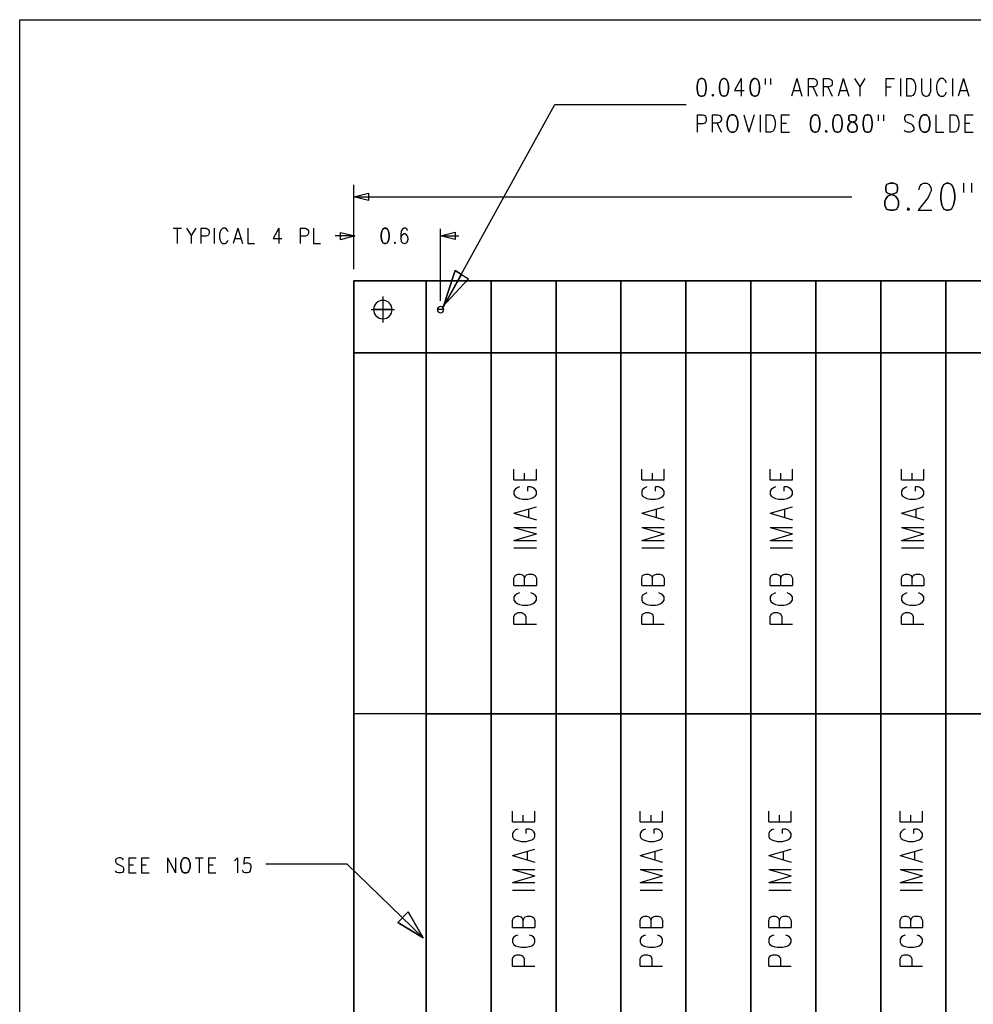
# Model space of a CAD drawing. Extents: x 11.9 to 28.1, y 10.8 to 21.2.
# Tile 4 of 32: x 11.9 to 15.2, y 17.8 to 21.2. Entities that reach past the tile are written whole.
import ezdxf

# ---------------------------------------------------------------- set-up
doc = ezdxf.new("R2010")
doc.units = 0
doc.layers.add('DRILLDWG_pho', color=1, linetype='CONTINUOUS')

msp = doc.modelspace()

# ---------------------------------------------------------------- linework, layer by layer
at = {"layer": 'DRILLDWG_pho'}
for points in [[(11.89, 21.199), (28.09, 21.199)], [(11.89, 10.799), (11.89, 21.199)], [(14.389, 20.995), (14.366, 20.954)], [(14.389, 20.995), (14.389, 20.934)], [(14.473, 20.995), (14.473, 20.974)], [(14.491, 20.995), (14.491, 20.974)], [(14.582, 20.995), (14.564, 20.934)], [(14.582, 20.995), (14.6, 20.934)], [(14.621, 20.995), (14.621, 20.934)], [(14.621, 20.995), (14.641, 20.995)], [(14.641, 20.995), (14.648, 20.992)], [(14.648, 20.992), (14.65, 20.989)], [(14.65, 20.971), (14.648, 20.969)], [(14.65, 20.989), (14.653, 20.983)], [(14.653, 20.977), (14.65, 20.971)], [(14.653, 20.983), (14.653, 20.977)], [(14.673, 20.995), (14.673, 20.934)], [(14.673, 20.995), (14.693, 20.995)], [(14.693, 20.995), (14.7, 20.992)], [(14.7, 20.992), (14.703, 20.989)], [(14.703, 20.971), (14.7, 20.969)], [(14.703, 20.989), (14.705, 20.983)], [(14.705, 20.977), (14.703, 20.971)], [(14.705, 20.983), (14.705, 20.977)], [(14.743, 20.995), (14.725, 20.934)], [(14.743, 20.995), (14.762, 20.934)], [(14.782, 20.995), (14.8, 20.966)], [(14.818, 20.995), (14.8, 20.966)], [(14.891, 20.995), (14.891, 20.934)], [(14.891, 20.995), (14.921, 20.995)], [(14.941, 20.995), (14.941, 20.934)], [(14.962, 20.995), (14.962, 20.934)], [(14.962, 20.995), (14.978, 20.995)], [(14.978, 20.995), (14.984, 20.992)], [(14.984, 20.992), (14.989, 20.986)], [(14.989, 20.986), (14.991, 20.98)], [(14.991, 20.98), (14.993, 20.971)], [(14.993, 20.971), (14.993, 20.957)], [(15.014, 20.995), (15.014, 20.951)], [(15.046, 20.951), (15.046, 20.995)], [(15.068, 20.98), (15.066, 20.971)], [(15.066, 20.971), (15.066, 20.957)], [(15.071, 20.986), (15.068, 20.98)], [(15.075, 20.992), (15.071, 20.986)], [(15.08, 20.995), (15.075, 20.992)], [(15.089, 20.995), (15.08, 20.995)], [(15.093, 20.992), (15.089, 20.995)], [(15.098, 20.986), (15.093, 20.992)], [(15.1, 20.98), (15.098, 20.986)], [(15.121, 20.995), (15.121, 20.934)], [(15.159, 20.995), (15.141, 20.934)], [(15.159, 20.995), (15.178, 20.934)], [(14.366, 20.954), (14.4, 20.954)], [(14.571, 20.954), (14.593, 20.954)], [(14.641, 20.966), (14.621, 20.966)], [(14.637, 20.966), (14.653, 20.934)], [(14.648, 20.969), (14.641, 20.966)], [(14.693, 20.966), (14.673, 20.966)], [(14.689, 20.966), (14.705, 20.934)], [(14.7, 20.969), (14.693, 20.966)], [(14.732, 20.954), (14.755, 20.954)], [(14.8, 20.966), (14.8, 20.934)], [(14.891, 20.966), (14.909, 20.966)], [(14.984, 20.937), (14.978, 20.934)], [(14.989, 20.942), (14.984, 20.937)], [(14.991, 20.948), (14.989, 20.942)], [(14.993, 20.957), (14.991, 20.948)], [(15.014, 20.951), (15.016, 20.942)], [(15.016, 20.942), (15.021, 20.937)], [(15.021, 20.937), (15.028, 20.934)], [(15.032, 20.934), (15.039, 20.937)], [(15.039, 20.937), (15.043, 20.942)], [(15.043, 20.942), (15.046, 20.951)], [(15.066, 20.957), (15.068, 20.948)], [(15.068, 20.948), (15.071, 20.942)], [(15.071, 20.942), (15.075, 20.937)], [(15.075, 20.937), (15.08, 20.934)], [(15.089, 20.934), (15.093, 20.937)], [(15.093, 20.937), (15.098, 20.942)], [(15.098, 20.942), (15.1, 20.948)], [(15.148, 20.954), (15.171, 20.954)], [(13.357, 20.204), (13.744, 20.905)], [(13.744, 20.905), (14.199, 20.905)], [(14.978, 20.934), (14.962, 20.934)], [(15.028, 20.934), (15.032, 20.934)], [(15.08, 20.934), (15.089, 20.934)], [(14.237, 20.87), (14.237, 20.809)], [(14.237, 20.87), (14.257, 20.87)], [(14.257, 20.87), (14.264, 20.867)], [(14.289, 20.87), (14.289, 20.809)], [(14.289, 20.87), (14.309, 20.87)], [(14.309, 20.87), (14.316, 20.867)], [(14.398, 20.87), (14.416, 20.809)], [(14.434, 20.87), (14.416, 20.809)], [(14.455, 20.87), (14.455, 20.809)], [(14.475, 20.87), (14.475, 20.809)], [(14.475, 20.87), (14.491, 20.87)], [(14.491, 20.87), (14.498, 20.867)], [(14.528, 20.87), (14.528, 20.809)], [(14.528, 20.87), (14.557, 20.87)], [(14.864, 20.87), (14.864, 20.849)], [(14.882, 20.87), (14.882, 20.849)], [(14.966, 20.87), (14.959, 20.867)], [(14.975, 20.87), (14.966, 20.87)], [(14.982, 20.867), (14.975, 20.87)], [(15.064, 20.87), (15.064, 20.809)], [(15.112, 20.87), (15.112, 20.809)], [(15.112, 20.87), (15.128, 20.87)], [(15.128, 20.87), (15.134, 20.867)], [(15.164, 20.87), (15.164, 20.809)], [(15.164, 20.87), (15.193, 20.87)], [(14.257, 20.838), (14.237, 20.838)], [(14.264, 20.841), (14.257, 20.838)], [(14.264, 20.867), (14.266, 20.864)], [(14.266, 20.844), (14.264, 20.841)], [(14.266, 20.864), (14.268, 20.858)], [(14.268, 20.849), (14.266, 20.844)], [(14.268, 20.858), (14.268, 20.849)], [(14.309, 20.841), (14.289, 20.841)], [(14.305, 20.841), (14.321, 20.809)], [(14.316, 20.844), (14.309, 20.841)], [(14.316, 20.867), (14.318, 20.864)], [(14.318, 20.846), (14.316, 20.844)], [(14.318, 20.864), (14.321, 20.858)], [(14.321, 20.852), (14.318, 20.846)], [(14.321, 20.858), (14.321, 20.852)], [(14.498, 20.867), (14.503, 20.861)], [(14.503, 20.861), (14.505, 20.855)], [(14.505, 20.855), (14.507, 20.846)], [(14.507, 20.846), (14.507, 20.832)], [(14.528, 20.841), (14.546, 20.841)], [(14.959, 20.867), (14.955, 20.861)], [(14.955, 20.861), (14.955, 20.855)], [(14.955, 20.855), (14.957, 20.849)], [(14.957, 20.849), (14.959, 20.846)], [(14.959, 20.846), (14.964, 20.844)], [(14.964, 20.844), (14.978, 20.838)], [(14.978, 20.838), (14.982, 20.835)], [(14.987, 20.861), (14.982, 20.867)], [(14.982, 20.835), (14.984, 20.832)], [(15.134, 20.867), (15.139, 20.861)], [(15.139, 20.861), (15.141, 20.855)], [(15.141, 20.855), (15.143, 20.846)], [(15.143, 20.846), (15.143, 20.832)], [(15.164, 20.841), (15.182, 20.841)], [(14.491, 20.809), (14.475, 20.809)], [(14.498, 20.812), (14.491, 20.809)], [(14.503, 20.817), (14.498, 20.812)], [(14.505, 20.823), (14.503, 20.817)], [(14.507, 20.832), (14.505, 20.823)], [(14.528, 20.809), (14.557, 20.809)], [(14.959, 20.812), (14.955, 20.817)], [(14.966, 20.809), (14.959, 20.812)], [(14.975, 20.809), (14.966, 20.809)], [(14.982, 20.812), (14.975, 20.809)], [(14.987, 20.817), (14.982, 20.812)], [(14.984, 20.832), (14.987, 20.826)], [(14.987, 20.826), (14.987, 20.817)], [(15.064, 20.809), (15.091, 20.809)], [(15.128, 20.809), (15.112, 20.809)], [(15.134, 20.812), (15.128, 20.809)], [(15.139, 20.817), (15.134, 20.812)], [(15.141, 20.823), (15.139, 20.817)], [(15.143, 20.832), (15.141, 20.823)], [(15.164, 20.809), (15.193, 20.809)], [(15.013, 20.628), (15.02, 20.633)], [(15.02, 20.633), (15.033, 20.633)], [(15.033, 20.633), (15.04, 20.628)], [(15.159, 20.633), (15.159, 20.601)], [(15.187, 20.633), (15.187, 20.601)], [(13.048, 20.335), (13.048, 20.627)], [(13.048, 20.585), (13.098, 20.598)], [(13.098, 20.598), (13.098, 20.573)], [(15.006, 20.615), (15.009, 20.624)], [(15.006, 20.61), (15.006, 20.615)], [(15.009, 20.624), (15.013, 20.628)], [(15.043, 20.597), (15.037, 20.583)], [(15.04, 20.628), (15.043, 20.624)], [(15.043, 20.624), (15.047, 20.615)], [(15.047, 20.606), (15.043, 20.597)], [(15.047, 20.615), (15.047, 20.606)], [(13.098, 20.573), (13.048, 20.585)], [(13.048, 20.585), (14.773, 20.585)], [(15.037, 20.583), (15.003, 20.539)], [(15.003, 20.539), (15.05, 20.539)], [(12.422, 20.477), (12.45, 20.477)], [(12.436, 20.477), (12.436, 20.424)], [(12.468, 20.477), (12.484, 20.452)], [(12.5, 20.477), (12.484, 20.452)], [(12.518, 20.477), (12.518, 20.424)], [(12.518, 20.477), (12.536, 20.477)], [(12.536, 20.477), (12.542, 20.474)], [(12.542, 20.474), (12.544, 20.472)], [(12.544, 20.472), (12.546, 20.467)], [(12.546, 20.459), (12.544, 20.454)], [(12.546, 20.467), (12.546, 20.459)], [(12.564, 20.477), (12.564, 20.424)], [(12.584, 20.464), (12.582, 20.457)], [(12.586, 20.469), (12.584, 20.464)], [(12.59, 20.474), (12.586, 20.469)], [(12.594, 20.477), (12.59, 20.474)], [(12.602, 20.477), (12.594, 20.477)], [(12.606, 20.474), (12.602, 20.477)], [(12.61, 20.469), (12.606, 20.474)], [(12.612, 20.464), (12.61, 20.469)], [(12.646, 20.477), (12.63, 20.424)], [(12.646, 20.477), (12.662, 20.424)], [(12.68, 20.477), (12.68, 20.424)], [(12.788, 20.477), (12.768, 20.441)], [(12.788, 20.477), (12.788, 20.424)], [(12.862, 20.477), (12.862, 20.424)], [(12.862, 20.477), (12.88, 20.477)], [(12.88, 20.477), (12.886, 20.474)], [(12.886, 20.474), (12.888, 20.472)], [(12.888, 20.472), (12.89, 20.467)], [(12.89, 20.459), (12.888, 20.454)], [(12.89, 20.467), (12.89, 20.459)], [(12.908, 20.477), (12.908, 20.424)], [(13.001, 20.437), (13.001, 20.462)], [(13.001, 20.462), (13.051, 20.45)], [(13.212, 20.467), (13.21, 20.454)], [(13.216, 20.474), (13.212, 20.467)], [(13.222, 20.477), (13.216, 20.474)], [(13.226, 20.477), (13.222, 20.477)], [(13.232, 20.474), (13.226, 20.477)], [(13.234, 20.469), (13.232, 20.474)], [(13.348, 20.225), (13.348, 20.475)], [(13.348, 20.45), (13.398, 20.463)], [(13.398, 20.463), (13.398, 20.438)], [(12.484, 20.452), (12.484, 20.424)], [(12.536, 20.449), (12.518, 20.449)], [(12.542, 20.452), (12.536, 20.449)], [(12.544, 20.454), (12.542, 20.452)], [(12.582, 20.457), (12.582, 20.444)], [(12.582, 20.444), (12.584, 20.436)], [(12.584, 20.436), (12.586, 20.431)], [(12.586, 20.431), (12.59, 20.426)], [(12.59, 20.426), (12.594, 20.424)], [(12.602, 20.424), (12.606, 20.426)], [(12.606, 20.426), (12.61, 20.431)], [(12.61, 20.431), (12.612, 20.436)], [(12.636, 20.441), (12.656, 20.441)], [(12.768, 20.441), (12.798, 20.441)], [(12.88, 20.449), (12.862, 20.449)], [(12.886, 20.452), (12.88, 20.449)], [(12.888, 20.454), (12.886, 20.452)], [(13.051, 20.45), (12.983, 20.45)], [(13.051, 20.45), (13.001, 20.437)], [(13.21, 20.454), (13.21, 20.441)], [(13.212, 20.449), (13.21, 20.441)], [(13.21, 20.441), (13.212, 20.431)], [(13.216, 20.454), (13.212, 20.449)], [(13.212, 20.431), (13.216, 20.426)], [(13.222, 20.457), (13.216, 20.454)], [(13.216, 20.426), (13.222, 20.424)], [(13.224, 20.457), (13.222, 20.457)], [(13.23, 20.454), (13.224, 20.457)], [(13.224, 20.424), (13.23, 20.426)], [(13.234, 20.449), (13.23, 20.454)], [(13.23, 20.426), (13.234, 20.431)], [(13.236, 20.441), (13.234, 20.449)], [(13.234, 20.431), (13.236, 20.439)], [(13.236, 20.439), (13.236, 20.441)], [(13.398, 20.438), (13.348, 20.45)], [(13.348, 20.45), (13.411, 20.45)], [(12.594, 20.424), (12.602, 20.424)], [(12.68, 20.424), (12.704, 20.424)], [(12.908, 20.424), (12.932, 20.424)], [(13.222, 20.424), (13.224, 20.424)], [(13.399, 20.331), (13.445, 20.302)], [(13.445, 20.302), (13.353, 20.203)], [(13.148, 20.24), (13.148, 20.15)], [(13.108, 20.195), (13.188, 20.195)], [(13.602, 19.606), (13.602, 19.643)], [(13.68, 19.606), (13.68, 19.643)], [(14.045, 19.606), (14.045, 19.643)], [(14.122, 19.606), (14.122, 19.643)], [(14.49, 19.606), (14.49, 19.643)], [(14.567, 19.606), (14.567, 19.643)], [(14.945, 19.606), (14.945, 19.643)], [(15.022, 19.606), (15.022, 19.643)], [(13.639, 19.606), (13.639, 19.629)], [(14.082, 19.606), (14.082, 19.629)], [(14.527, 19.606), (14.527, 19.629)], [(14.982, 19.606), (14.982, 19.629)], [(13.602, 19.606), (13.68, 19.606)], [(13.606, 19.572), (13.602, 19.566)], [(13.613, 19.578), (13.606, 19.572)], [(13.621, 19.581), (13.613, 19.578)], [(13.661, 19.581), (13.65, 19.581)], [(13.65, 19.566), (13.65, 19.581)], [(13.669, 19.578), (13.661, 19.581)], [(13.676, 19.572), (13.669, 19.578)], [(13.68, 19.566), (13.676, 19.572)], [(14.045, 19.606), (14.122, 19.606)], [(14.048, 19.572), (14.045, 19.566)], [(14.056, 19.578), (14.048, 19.572)], [(14.063, 19.581), (14.056, 19.578)], [(14.104, 19.581), (14.093, 19.581)], [(14.093, 19.566), (14.093, 19.581)], [(14.111, 19.578), (14.104, 19.581)], [(14.118, 19.572), (14.111, 19.578)], [(14.122, 19.566), (14.118, 19.572)], [(14.49, 19.606), (14.567, 19.606)], [(14.493, 19.572), (14.49, 19.566)], [(14.501, 19.578), (14.493, 19.572)], [(14.508, 19.581), (14.501, 19.578)], [(14.549, 19.581), (14.538, 19.581)], [(14.538, 19.566), (14.538, 19.581)], [(14.556, 19.578), (14.549, 19.581)], [(14.563, 19.572), (14.556, 19.578)], [(14.567, 19.566), (14.563, 19.572)], [(14.945, 19.606), (15.022, 19.606)], [(14.948, 19.572), (14.945, 19.566)], [(14.956, 19.578), (14.948, 19.572)], [(14.963, 19.581), (14.956, 19.578)], [(15.004, 19.581), (14.993, 19.581)], [(14.993, 19.566), (14.993, 19.581)], [(15.011, 19.578), (15.004, 19.581)], [(15.018, 19.572), (15.011, 19.578)], [(15.022, 19.566), (15.018, 19.572)], [(13.602, 19.566), (13.602, 19.555)], [(13.602, 19.555), (13.606, 19.549)], [(13.606, 19.549), (13.613, 19.544)], [(13.613, 19.544), (13.621, 19.541)], [(13.621, 19.541), (13.632, 19.538)], [(13.632, 19.538), (13.65, 19.538)], [(13.65, 19.538), (13.661, 19.541)], [(13.661, 19.541), (13.669, 19.544)], [(13.669, 19.544), (13.676, 19.549)], [(13.676, 19.549), (13.68, 19.555)], [(13.68, 19.555), (13.68, 19.566)], [(14.045, 19.566), (14.045, 19.555)], [(14.045, 19.555), (14.048, 19.549)], [(14.048, 19.549), (14.056, 19.544)], [(14.056, 19.544), (14.063, 19.541)], [(14.063, 19.541), (14.074, 19.538)], [(14.074, 19.538), (14.093, 19.538)], [(14.093, 19.538), (14.104, 19.541)], [(14.104, 19.541), (14.111, 19.544)], [(14.111, 19.544), (14.118, 19.549)], [(14.118, 19.549), (14.122, 19.555)], [(14.122, 19.555), (14.122, 19.566)], [(14.49, 19.566), (14.49, 19.555)], [(14.49, 19.555), (14.493, 19.549)], [(14.493, 19.549), (14.501, 19.544)], [(14.501, 19.544), (14.508, 19.541)], [(14.508, 19.541), (14.519, 19.538)], [(14.519, 19.538), (14.538, 19.538)], [(14.538, 19.538), (14.549, 19.541)], [(14.549, 19.541), (14.556, 19.544)], [(14.556, 19.544), (14.563, 19.549)], [(14.563, 19.549), (14.567, 19.555)], [(14.567, 19.555), (14.567, 19.566)], [(14.945, 19.566), (14.945, 19.555)], [(14.945, 19.555), (14.948, 19.549)], [(14.948, 19.549), (14.956, 19.544)], [(14.956, 19.544), (14.963, 19.541)], [(14.963, 19.541), (14.974, 19.538)], [(14.974, 19.538), (14.993, 19.538)], [(14.993, 19.538), (15.004, 19.541)], [(15.004, 19.541), (15.011, 19.544)], [(15.011, 19.544), (15.018, 19.549)], [(15.018, 19.549), (15.022, 19.555)], [(15.022, 19.555), (15.022, 19.566)], [(13.602, 19.49), (13.68, 19.512)], [(13.654, 19.476), (13.654, 19.504)], [(14.045, 19.49), (14.122, 19.512)], [(14.096, 19.476), (14.096, 19.504)], [(14.49, 19.49), (14.567, 19.512)], [(14.541, 19.476), (14.541, 19.504)], [(14.945, 19.49), (15.022, 19.512)], [(14.996, 19.476), (14.996, 19.504)], [(13.602, 19.49), (13.68, 19.467)], [(14.045, 19.49), (14.122, 19.467)], [(14.49, 19.49), (14.567, 19.467)], [(14.945, 19.49), (15.022, 19.467)], [(13.602, 19.441), (13.68, 19.419)], [(13.602, 19.441), (13.68, 19.441)], [(14.045, 19.441), (14.122, 19.419)], [(14.045, 19.441), (14.122, 19.441)], [(14.49, 19.441), (14.567, 19.419)], [(14.49, 19.441), (14.567, 19.441)], [(14.945, 19.441), (15.022, 19.419)], [(14.945, 19.441), (15.022, 19.441)], [(13.602, 19.396), (13.68, 19.419)], [(14.045, 19.396), (14.122, 19.419)], [(14.49, 19.396), (14.567, 19.419)], [(14.945, 19.396), (15.022, 19.419)], [(13.602, 19.396), (13.68, 19.396)], [(13.602, 19.37), (13.68, 19.37)], [(14.045, 19.396), (14.122, 19.396)], [(14.045, 19.37), (14.122, 19.37)], [(14.49, 19.396), (14.567, 19.396)], [(14.49, 19.37), (14.567, 19.37)], [(14.945, 19.396), (15.022, 19.396)], [(14.945, 19.37), (15.022, 19.37)], [(13.602, 19.265), (13.606, 19.274)], [(13.606, 19.274), (13.61, 19.277)], [(13.61, 19.277), (13.617, 19.279)], [(13.617, 19.279), (13.624, 19.279)], [(13.624, 19.279), (13.632, 19.277)], [(13.632, 19.277), (13.635, 19.274)], [(13.635, 19.274), (13.639, 19.265)], [(13.639, 19.265), (13.643, 19.274)], [(13.643, 19.274), (13.646, 19.277)], [(13.646, 19.277), (13.654, 19.279)], [(13.654, 19.279), (13.665, 19.279)], [(13.665, 19.279), (13.672, 19.277)], [(13.672, 19.277), (13.676, 19.274)], [(13.676, 19.274), (13.68, 19.265)], [(14.045, 19.265), (14.048, 19.274)], [(14.048, 19.274), (14.052, 19.277)], [(14.052, 19.277), (14.059, 19.279)], [(14.059, 19.279), (14.067, 19.279)], [(14.067, 19.279), (14.074, 19.277)], [(14.074, 19.277), (14.078, 19.274)], [(14.078, 19.274), (14.082, 19.265)], [(14.082, 19.265), (14.085, 19.274)], [(14.085, 19.274), (14.089, 19.277)], [(14.089, 19.277), (14.096, 19.279)], [(14.096, 19.279), (14.107, 19.279)], [(14.107, 19.279), (14.115, 19.277)], [(14.115, 19.277), (14.118, 19.274)], [(14.118, 19.274), (14.122, 19.265)], [(14.49, 19.265), (14.493, 19.274)], [(14.493, 19.274), (14.497, 19.277)], [(14.497, 19.277), (14.504, 19.279)], [(14.504, 19.279), (14.512, 19.279)], [(14.512, 19.279), (14.519, 19.277)], [(14.519, 19.277), (14.523, 19.274)], [(14.523, 19.274), (14.527, 19.265)], [(14.527, 19.265), (14.53, 19.274)], [(14.53, 19.274), (14.534, 19.277)], [(14.534, 19.277), (14.541, 19.279)], [(14.541, 19.279), (14.552, 19.279)], [(14.552, 19.279), (14.56, 19.277)], [(14.56, 19.277), (14.563, 19.274)], [(14.563, 19.274), (14.567, 19.265)], [(14.945, 19.265), (14.948, 19.274)], [(14.948, 19.274), (14.952, 19.277)], [(14.952, 19.277), (14.959, 19.279)], [(14.959, 19.279), (14.967, 19.279)], [(14.967, 19.279), (14.974, 19.277)], [(14.974, 19.277), (14.978, 19.274)], [(14.978, 19.274), (14.982, 19.265)], [(14.982, 19.265), (14.985, 19.274)], [(14.985, 19.274), (14.989, 19.277)], [(14.989, 19.277), (14.996, 19.279)], [(14.996, 19.279), (15.007, 19.279)], [(15.007, 19.279), (15.015, 19.277)], [(15.015, 19.277), (15.018, 19.274)], [(15.018, 19.274), (15.022, 19.265)], [(13.602, 19.24), (13.602, 19.265)], [(13.602, 19.24), (13.68, 19.24)], [(13.639, 19.24), (13.639, 19.265)], [(13.68, 19.265), (13.68, 19.24)], [(14.045, 19.24), (14.045, 19.265)], [(14.045, 19.24), (14.122, 19.24)], [(14.082, 19.24), (14.082, 19.265)], [(14.122, 19.265), (14.122, 19.24)], [(14.49, 19.24), (14.49, 19.265)], [(14.49, 19.24), (14.567, 19.24)], [(14.527, 19.24), (14.527, 19.265)], [(14.567, 19.265), (14.567, 19.24)], [(14.945, 19.24), (14.945, 19.265)], [(14.945, 19.24), (15.022, 19.24)], [(14.982, 19.24), (14.982, 19.265)], [(15.022, 19.265), (15.022, 19.24)], [(13.606, 19.206), (13.602, 19.2)], [(13.602, 19.2), (13.602, 19.189)], [(13.613, 19.211), (13.606, 19.206)], [(13.621, 19.214), (13.613, 19.211)], [(13.669, 19.211), (13.661, 19.214)], [(13.676, 19.206), (13.669, 19.211)], [(13.68, 19.2), (13.676, 19.206)], [(13.68, 19.189), (13.68, 19.2)], [(14.048, 19.206), (14.045, 19.2)], [(14.045, 19.2), (14.045, 19.189)], [(14.056, 19.211), (14.048, 19.206)], [(14.063, 19.214), (14.056, 19.211)], [(14.111, 19.211), (14.104, 19.214)], [(14.118, 19.206), (14.111, 19.211)], [(14.122, 19.2), (14.118, 19.206)], [(14.122, 19.189), (14.122, 19.2)], [(14.493, 19.206), (14.49, 19.2)], [(14.49, 19.2), (14.49, 19.189)], [(14.501, 19.211), (14.493, 19.206)], [(14.508, 19.214), (14.501, 19.211)], [(14.556, 19.211), (14.549, 19.214)], [(14.563, 19.206), (14.556, 19.211)], [(14.567, 19.2), (14.563, 19.206)], [(14.567, 19.189), (14.567, 19.2)], [(14.948, 19.206), (14.945, 19.2)], [(14.945, 19.2), (14.945, 19.189)], [(14.956, 19.211), (14.948, 19.206)], [(14.963, 19.214), (14.956, 19.211)], [(15.011, 19.211), (15.004, 19.214)], [(15.018, 19.206), (15.011, 19.211)], [(15.022, 19.2), (15.018, 19.206)], [(15.022, 19.189), (15.022, 19.2)], [(13.602, 19.189), (13.606, 19.183)], [(13.606, 19.183), (13.613, 19.177)], [(13.613, 19.177), (13.621, 19.174)], [(13.621, 19.174), (13.632, 19.172)], [(13.632, 19.172), (13.65, 19.172)], [(13.65, 19.172), (13.661, 19.174)], [(13.661, 19.174), (13.669, 19.177)], [(13.669, 19.177), (13.676, 19.183)], [(13.676, 19.183), (13.68, 19.189)], [(14.045, 19.189), (14.048, 19.183)], [(14.048, 19.183), (14.056, 19.177)], [(14.056, 19.177), (14.063, 19.174)], [(14.063, 19.174), (14.074, 19.172)], [(14.074, 19.172), (14.093, 19.172)], [(14.093, 19.172), (14.104, 19.174)], [(14.104, 19.174), (14.111, 19.177)], [(14.111, 19.177), (14.118, 19.183)], [(14.118, 19.183), (14.122, 19.189)], [(14.49, 19.189), (14.493, 19.183)], [(14.493, 19.183), (14.501, 19.177)], [(14.501, 19.177), (14.508, 19.174)], [(14.508, 19.174), (14.519, 19.172)], [(14.519, 19.172), (14.538, 19.172)], [(14.538, 19.172), (14.549, 19.174)], [(14.549, 19.174), (14.556, 19.177)], [(14.556, 19.177), (14.563, 19.183)], [(14.563, 19.183), (14.567, 19.189)], [(14.945, 19.189), (14.948, 19.183)], [(14.948, 19.183), (14.956, 19.177)], [(14.956, 19.177), (14.963, 19.174)], [(14.963, 19.174), (14.974, 19.172)], [(14.974, 19.172), (14.993, 19.172)], [(14.993, 19.172), (15.004, 19.174)], [(15.004, 19.174), (15.011, 19.177)], [(15.011, 19.177), (15.018, 19.183)], [(15.018, 19.183), (15.022, 19.189)], [(13.602, 19.132), (13.606, 19.14)], [(13.602, 19.106), (13.602, 19.132)], [(13.606, 19.14), (13.61, 19.143)], [(13.61, 19.143), (13.617, 19.146)], [(13.617, 19.146), (13.628, 19.146)], [(13.628, 19.146), (13.635, 19.143)], [(13.635, 19.143), (13.639, 19.14)], [(13.639, 19.14), (13.643, 19.132)], [(13.643, 19.132), (13.643, 19.106)], [(14.045, 19.132), (14.048, 19.14)], [(14.045, 19.106), (14.045, 19.132)], [(14.048, 19.14), (14.052, 19.143)], [(14.052, 19.143), (14.059, 19.146)], [(14.059, 19.146), (14.07, 19.146)], [(14.07, 19.146), (14.078, 19.143)], [(14.078, 19.143), (14.082, 19.14)], [(14.082, 19.14), (14.085, 19.132)], [(14.085, 19.132), (14.085, 19.106)], [(14.49, 19.132), (14.493, 19.14)], [(14.49, 19.106), (14.49, 19.132)], [(14.493, 19.14), (14.497, 19.143)], [(14.497, 19.143), (14.504, 19.146)], [(14.504, 19.146), (14.515, 19.146)], [(14.515, 19.146), (14.523, 19.143)], [(14.523, 19.143), (14.527, 19.14)], [(14.527, 19.14), (14.53, 19.132)], [(14.53, 19.132), (14.53, 19.106)], [(14.945, 19.132), (14.948, 19.14)], [(14.945, 19.106), (14.945, 19.132)], [(14.948, 19.14), (14.952, 19.143)], [(14.952, 19.143), (14.959, 19.146)], [(14.959, 19.146), (14.97, 19.146)], [(14.97, 19.146), (14.978, 19.143)], [(14.978, 19.143), (14.982, 19.14)], [(14.982, 19.14), (14.985, 19.132)], [(14.985, 19.132), (14.985, 19.106)], [(13.602, 19.106), (13.68, 19.106)], [(14.045, 19.106), (14.122, 19.106)], [(14.49, 19.106), (14.567, 19.106)], [(14.945, 19.106), (15.022, 19.106)], [(13.298, 18.795), (13.048, 18.795)], [(13.597, 18.421), (13.597, 18.458)], [(13.675, 18.421), (13.675, 18.458)], [(14.04, 18.421), (14.04, 18.458)], [(14.117, 18.421), (14.117, 18.458)], [(14.485, 18.421), (14.485, 18.458)], [(14.562, 18.421), (14.562, 18.458)], [(14.94, 18.421), (14.94, 18.458)], [(15.017, 18.421), (15.017, 18.458)], [(13.597, 18.421), (13.675, 18.421)], [(13.634, 18.421), (13.634, 18.444)], [(14.04, 18.421), (14.117, 18.421)], [(14.077, 18.421), (14.077, 18.444)], [(14.485, 18.421), (14.562, 18.421)], [(14.522, 18.421), (14.522, 18.444)], [(14.94, 18.421), (15.017, 18.421)], [(14.977, 18.421), (14.977, 18.444)], [(13.601, 18.387), (13.597, 18.381)], [(13.597, 18.381), (13.597, 18.37)], [(13.608, 18.393), (13.601, 18.387)], [(13.616, 18.396), (13.608, 18.393)], [(13.656, 18.396), (13.645, 18.396)], [(13.645, 18.381), (13.645, 18.396)], [(13.664, 18.393), (13.656, 18.396)], [(13.671, 18.387), (13.664, 18.393)], [(13.675, 18.381), (13.671, 18.387)], [(13.675, 18.37), (13.675, 18.381)], [(14.043, 18.387), (14.04, 18.381)], [(14.04, 18.381), (14.04, 18.37)], [(14.051, 18.393), (14.043, 18.387)], [(14.058, 18.396), (14.051, 18.393)], [(14.099, 18.396), (14.088, 18.396)], [(14.088, 18.381), (14.088, 18.396)], [(14.106, 18.393), (14.099, 18.396)], [(14.113, 18.387), (14.106, 18.393)], [(14.117, 18.381), (14.113, 18.387)], [(14.117, 18.37), (14.117, 18.381)], [(14.488, 18.387), (14.485, 18.381)], [(14.485, 18.381), (14.485, 18.37)], [(14.496, 18.393), (14.488, 18.387)], [(14.503, 18.396), (14.496, 18.393)], [(14.544, 18.396), (14.533, 18.396)], [(14.533, 18.381), (14.533, 18.396)], [(14.551, 18.393), (14.544, 18.396)], [(14.558, 18.387), (14.551, 18.393)], [(14.562, 18.381), (14.558, 18.387)], [(14.562, 18.37), (14.562, 18.381)], [(14.943, 18.387), (14.94, 18.381)], [(14.94, 18.381), (14.94, 18.37)], [(14.951, 18.393), (14.943, 18.387)], [(14.958, 18.396), (14.951, 18.393)], [(14.999, 18.396), (14.988, 18.396)], [(14.988, 18.381), (14.988, 18.396)], [(15.006, 18.393), (14.999, 18.396)], [(15.013, 18.387), (15.006, 18.393)], [(15.017, 18.381), (15.013, 18.387)], [(15.017, 18.37), (15.017, 18.381)], [(13.597, 18.37), (13.601, 18.364)], [(13.601, 18.364), (13.608, 18.359)], [(13.608, 18.359), (13.616, 18.356)], [(13.616, 18.356), (13.627, 18.353)], [(13.627, 18.353), (13.645, 18.353)], [(13.645, 18.353), (13.656, 18.356)], [(13.656, 18.356), (13.664, 18.359)], [(13.664, 18.359), (13.671, 18.364)], [(13.671, 18.364), (13.675, 18.37)], [(14.04, 18.37), (14.043, 18.364)], [(14.043, 18.364), (14.051, 18.359)], [(14.051, 18.359), (14.058, 18.356)], [(14.058, 18.356), (14.069, 18.353)], [(14.069, 18.353), (14.088, 18.353)], [(14.088, 18.353), (14.099, 18.356)], [(14.099, 18.356), (14.106, 18.359)], [(14.106, 18.359), (14.113, 18.364)], [(14.113, 18.364), (14.117, 18.37)], [(14.485, 18.37), (14.488, 18.364)], [(14.488, 18.364), (14.496, 18.359)], [(14.496, 18.359), (14.503, 18.356)], [(14.503, 18.356), (14.514, 18.353)], [(14.514, 18.353), (14.533, 18.353)], [(14.533, 18.353), (14.544, 18.356)], [(14.544, 18.356), (14.551, 18.359)], [(14.551, 18.359), (14.558, 18.364)], [(14.558, 18.364), (14.562, 18.37)], [(14.94, 18.37), (14.943, 18.364)], [(14.943, 18.364), (14.951, 18.359)], [(14.951, 18.359), (14.958, 18.356)], [(14.958, 18.356), (14.969, 18.353)], [(14.969, 18.353), (14.988, 18.353)], [(14.988, 18.353), (14.999, 18.356)], [(14.999, 18.356), (15.006, 18.359)], [(15.006, 18.359), (15.013, 18.364)], [(15.013, 18.364), (15.017, 18.37)], [(13.597, 18.305), (13.675, 18.327)], [(13.649, 18.291), (13.649, 18.319)], [(14.04, 18.305), (14.117, 18.327)], [(14.091, 18.291), (14.091, 18.319)], [(14.485, 18.305), (14.562, 18.327)], [(14.536, 18.291), (14.536, 18.319)], [(14.94, 18.305), (15.017, 18.327)], [(14.991, 18.291), (14.991, 18.319)], [(12.226, 18.294), (12.222, 18.289)], [(12.222, 18.289), (12.222, 18.284)], [(12.222, 18.284), (12.224, 18.279)], [(12.224, 18.279), (12.226, 18.277)], [(12.232, 18.297), (12.226, 18.294)], [(12.226, 18.277), (12.23, 18.274)], [(12.24, 18.297), (12.232, 18.297)], [(12.246, 18.294), (12.24, 18.297)], [(12.25, 18.289), (12.246, 18.294)], [(12.268, 18.297), (12.268, 18.244)], [(12.268, 18.297), (12.294, 18.297)], [(12.312, 18.297), (12.312, 18.244)], [(12.312, 18.297), (12.338, 18.297)], [(12.402, 18.297), (12.402, 18.244)], [(12.402, 18.297), (12.43, 18.244)], [(12.43, 18.297), (12.43, 18.244)], [(12.498, 18.297), (12.526, 18.297)], [(12.512, 18.297), (12.512, 18.244)], [(12.544, 18.297), (12.544, 18.244)], [(12.544, 18.297), (12.57, 18.297)], [(12.634, 18.287), (12.638, 18.289)], [(12.638, 18.289), (12.644, 18.297)], [(12.644, 18.297), (12.644, 18.244)], [(12.668, 18.297), (12.666, 18.274)], [(12.666, 18.274), (12.668, 18.277)], [(12.688, 18.297), (12.668, 18.297)], [(12.668, 18.277), (12.674, 18.279)], [(12.674, 18.279), (12.68, 18.279)], [(12.68, 18.279), (12.686, 18.277)], [(12.686, 18.277), (12.69, 18.272)], [(13.597, 18.305), (13.675, 18.282)], [(14.04, 18.305), (14.117, 18.282)], [(14.485, 18.305), (14.562, 18.282)], [(14.94, 18.305), (15.017, 18.282)], [(12.226, 18.246), (12.222, 18.251)], [(12.232, 18.244), (12.226, 18.246)], [(12.23, 18.274), (12.242, 18.269)], [(12.24, 18.244), (12.232, 18.244)], [(12.246, 18.246), (12.24, 18.244)], [(12.242, 18.269), (12.246, 18.266)], [(12.246, 18.266), (12.248, 18.264)], [(12.25, 18.251), (12.246, 18.246)], [(12.248, 18.264), (12.25, 18.259)], [(12.25, 18.259), (12.25, 18.251)], [(12.268, 18.272), (12.284, 18.272)], [(12.268, 18.244), (12.294, 18.244)], [(12.312, 18.272), (12.328, 18.272)], [(12.312, 18.244), (12.338, 18.244)], [(12.544, 18.272), (12.56, 18.272)], [(12.544, 18.244), (12.57, 18.244)], [(12.664, 18.249), (12.662, 18.254)], [(12.666, 18.246), (12.664, 18.249)], [(12.672, 18.244), (12.666, 18.246)], [(12.678, 18.244), (12.672, 18.244)], [(12.684, 18.246), (12.678, 18.244)], [(12.688, 18.251), (12.684, 18.246)], [(12.69, 18.259), (12.688, 18.251)], [(12.69, 18.272), (12.692, 18.264)], [(12.692, 18.264), (12.69, 18.259)], [(13.024, 18.275), (12.743, 18.275)], [(13.288, 18.02), (13.024, 18.275)], [(13.597, 18.256), (13.675, 18.234)], [(13.597, 18.256), (13.675, 18.256)], [(14.04, 18.256), (14.117, 18.234)], [(14.04, 18.256), (14.117, 18.256)], [(14.485, 18.256), (14.562, 18.234)], [(14.485, 18.256), (14.562, 18.256)], [(14.94, 18.256), (15.017, 18.234)], [(14.94, 18.256), (15.017, 18.256)], [(13.597, 18.211), (13.675, 18.234)], [(13.597, 18.211), (13.675, 18.211)], [(14.04, 18.211), (14.117, 18.234)], [(14.04, 18.211), (14.117, 18.211)], [(14.485, 18.211), (14.562, 18.234)], [(14.485, 18.211), (14.562, 18.211)], [(14.94, 18.211), (15.017, 18.234)], [(14.94, 18.211), (15.017, 18.211)], [(13.597, 18.185), (13.675, 18.185)], [(14.04, 18.185), (14.117, 18.185)], [(14.485, 18.185), (14.562, 18.185)], [(14.94, 18.185), (15.017, 18.185)], [(13.597, 18.08), (13.601, 18.089)], [(13.597, 18.055), (13.597, 18.08)], [(13.601, 18.089), (13.605, 18.092)], [(13.605, 18.092), (13.612, 18.094)], [(13.612, 18.094), (13.619, 18.094)], [(13.619, 18.094), (13.627, 18.092)], [(13.627, 18.092), (13.63, 18.089)], [(13.63, 18.089), (13.634, 18.08)], [(13.634, 18.08), (13.638, 18.089)], [(13.634, 18.055), (13.634, 18.08)], [(13.638, 18.089), (13.641, 18.092)], [(13.641, 18.092), (13.649, 18.094)], [(13.649, 18.094), (13.66, 18.094)], [(13.66, 18.094), (13.667, 18.092)], [(13.667, 18.092), (13.671, 18.089)], [(13.671, 18.089), (13.675, 18.08)], [(13.675, 18.08), (13.675, 18.055)], [(14.04, 18.08), (14.043, 18.089)], [(14.04, 18.055), (14.04, 18.08)], [(14.043, 18.089), (14.047, 18.092)], [(14.047, 18.092), (14.054, 18.094)], [(14.054, 18.094), (14.062, 18.094)], [(14.062, 18.094), (14.069, 18.092)], [(14.069, 18.092), (14.073, 18.089)], [(14.073, 18.089), (14.077, 18.08)], [(14.077, 18.08), (14.08, 18.089)], [(14.077, 18.055), (14.077, 18.08)], [(14.08, 18.089), (14.084, 18.092)], [(14.084, 18.092), (14.091, 18.094)], [(14.091, 18.094), (14.102, 18.094)], [(14.102, 18.094), (14.11, 18.092)], [(14.11, 18.092), (14.113, 18.089)], [(14.113, 18.089), (14.117, 18.08)], [(14.117, 18.08), (14.117, 18.055)], [(14.485, 18.08), (14.488, 18.089)], [(14.485, 18.055), (14.485, 18.08)], [(14.488, 18.089), (14.492, 18.092)], [(14.492, 18.092), (14.499, 18.094)], [(14.499, 18.094), (14.507, 18.094)], [(14.507, 18.094), (14.514, 18.092)], [(14.514, 18.092), (14.518, 18.089)], [(14.518, 18.089), (14.522, 18.08)], [(14.522, 18.08), (14.525, 18.089)], [(14.522, 18.055), (14.522, 18.08)], [(14.525, 18.089), (14.529, 18.092)], [(14.529, 18.092), (14.536, 18.094)], [(14.536, 18.094), (14.547, 18.094)], [(14.547, 18.094), (14.555, 18.092)], [(14.555, 18.092), (14.558, 18.089)], [(14.558, 18.089), (14.562, 18.08)], [(14.562, 18.08), (14.562, 18.055)], [(14.94, 18.08), (14.943, 18.089)], [(14.94, 18.055), (14.94, 18.08)], [(14.943, 18.089), (14.947, 18.092)], [(14.947, 18.092), (14.954, 18.094)], [(14.954, 18.094), (14.962, 18.094)], [(14.962, 18.094), (14.969, 18.092)], [(14.969, 18.092), (14.973, 18.089)], [(14.973, 18.089), (14.977, 18.08)], [(14.977, 18.08), (14.98, 18.089)], [(14.977, 18.055), (14.977, 18.08)], [(14.98, 18.089), (14.984, 18.092)], [(14.984, 18.092), (14.991, 18.094)], [(14.991, 18.094), (15.002, 18.094)], [(15.002, 18.094), (15.01, 18.092)], [(15.01, 18.092), (15.013, 18.089)], [(15.013, 18.089), (15.017, 18.08)], [(15.017, 18.08), (15.017, 18.055)], [(13.597, 18.055), (13.675, 18.055)], [(14.04, 18.055), (14.117, 18.055)], [(14.485, 18.055), (14.562, 18.055)], [(14.94, 18.055), (15.017, 18.055)], [(13.601, 18.021), (13.597, 18.015)], [(13.597, 18.015), (13.597, 18.004)], [(13.597, 18.004), (13.601, 17.998)], [(13.608, 18.026), (13.601, 18.021)], [(13.616, 18.029), (13.608, 18.026)], [(13.664, 18.026), (13.656, 18.029)], [(13.671, 18.021), (13.664, 18.026)], [(13.675, 18.015), (13.671, 18.021)], [(13.671, 17.998), (13.675, 18.004)], [(13.675, 18.004), (13.675, 18.015)], [(14.043, 18.021), (14.04, 18.015)], [(14.04, 18.015), (14.04, 18.004)], [(14.04, 18.004), (14.043, 17.998)], [(14.051, 18.026), (14.043, 18.021)], [(14.058, 18.029), (14.051, 18.026)], [(14.106, 18.026), (14.099, 18.029)], [(14.113, 18.021), (14.106, 18.026)], [(14.117, 18.015), (14.113, 18.021)], [(14.113, 17.998), (14.117, 18.004)], [(14.117, 18.004), (14.117, 18.015)], [(14.488, 18.021), (14.485, 18.015)], [(14.485, 18.015), (14.485, 18.004)], [(14.485, 18.004), (14.488, 17.998)], [(14.496, 18.026), (14.488, 18.021)], [(14.503, 18.029), (14.496, 18.026)], [(14.551, 18.026), (14.544, 18.029)], [(14.558, 18.021), (14.551, 18.026)], [(14.562, 18.015), (14.558, 18.021)], [(14.558, 17.998), (14.562, 18.004)], [(14.562, 18.004), (14.562, 18.015)], [(14.943, 18.021), (14.94, 18.015)], [(14.94, 18.015), (14.94, 18.004)], [(14.94, 18.004), (14.943, 17.998)], [(14.951, 18.026), (14.943, 18.021)], [(14.958, 18.029), (14.951, 18.026)], [(15.006, 18.026), (14.999, 18.029)], [(15.013, 18.021), (15.006, 18.026)], [(15.017, 18.015), (15.013, 18.021)], [(15.013, 17.998), (15.017, 18.004)], [(15.017, 18.004), (15.017, 18.015)], [(13.601, 17.998), (13.608, 17.992)], [(13.608, 17.992), (13.616, 17.989)], [(13.616, 17.989), (13.627, 17.987)], [(13.627, 17.987), (13.645, 17.987)], [(13.645, 17.987), (13.656, 17.989)], [(13.656, 17.989), (13.664, 17.992)], [(13.664, 17.992), (13.671, 17.998)], [(14.043, 17.998), (14.051, 17.992)], [(14.051, 17.992), (14.058, 17.989)], [(14.058, 17.989), (14.069, 17.987)], [(14.069, 17.987), (14.088, 17.987)], [(14.088, 17.987), (14.099, 17.989)], [(14.099, 17.989), (14.106, 17.992)], [(14.106, 17.992), (14.113, 17.998)], [(14.488, 17.998), (14.496, 17.992)], [(14.496, 17.992), (14.503, 17.989)], [(14.503, 17.989), (14.514, 17.987)], [(14.514, 17.987), (14.533, 17.987)], [(14.533, 17.987), (14.544, 17.989)], [(14.544, 17.989), (14.551, 17.992)], [(14.551, 17.992), (14.558, 17.998)], [(14.943, 17.998), (14.951, 17.992)], [(14.951, 17.992), (14.958, 17.989)], [(14.958, 17.989), (14.969, 17.987)], [(14.969, 17.987), (14.988, 17.987)], [(14.988, 17.987), (14.999, 17.989)], [(14.999, 17.989), (15.006, 17.992)], [(15.006, 17.992), (15.013, 17.998)], [(13.597, 17.947), (13.601, 17.955)], [(13.597, 17.921), (13.597, 17.947)], [(13.601, 17.955), (13.605, 17.958)], [(13.605, 17.958), (13.612, 17.961)], [(13.612, 17.961), (13.623, 17.961)], [(13.623, 17.961), (13.63, 17.958)], [(13.63, 17.958), (13.634, 17.955)], [(13.634, 17.955), (13.638, 17.947)], [(13.638, 17.947), (13.638, 17.921)], [(14.04, 17.947), (14.043, 17.955)], [(14.04, 17.921), (14.04, 17.947)], [(14.043, 17.955), (14.047, 17.958)], [(14.047, 17.958), (14.054, 17.961)], [(14.054, 17.961), (14.065, 17.961)], [(14.065, 17.961), (14.073, 17.958)], [(14.073, 17.958), (14.077, 17.955)], [(14.077, 17.955), (14.08, 17.947)], [(14.08, 17.947), (14.08, 17.921)], [(14.485, 17.947), (14.488, 17.955)], [(14.485, 17.921), (14.485, 17.947)], [(14.488, 17.955), (14.492, 17.958)], [(14.492, 17.958), (14.499, 17.961)], [(14.499, 17.961), (14.51, 17.961)], [(14.51, 17.961), (14.518, 17.958)], [(14.518, 17.958), (14.522, 17.955)], [(14.522, 17.955), (14.525, 17.947)], [(14.525, 17.947), (14.525, 17.921)], [(14.94, 17.947), (14.943, 17.955)], [(14.94, 17.921), (14.94, 17.947)], [(14.943, 17.955), (14.947, 17.958)], [(14.947, 17.958), (14.954, 17.961)], [(14.954, 17.961), (14.965, 17.961)], [(14.965, 17.961), (14.973, 17.958)], [(14.973, 17.958), (14.977, 17.955)], [(14.977, 17.955), (14.98, 17.947)], [(14.98, 17.947), (14.98, 17.921)], [(13.597, 17.921), (13.675, 17.921)], [(14.04, 17.921), (14.117, 17.921)], [(14.485, 17.921), (14.562, 17.921)], [(14.94, 17.921), (15.017, 17.921)]]:
    msp.add_lwpolyline(points, dxfattribs=at)
for points in [[(14.239, 20.983), (14.237, 20.969)], [(14.243, 20.992), (14.239, 20.983)], [(14.25, 20.995), (14.243, 20.992)], [(14.255, 20.995), (14.25, 20.995)], [(14.262, 20.992), (14.255, 20.995)], [(14.266, 20.983), (14.262, 20.992)], [(14.268, 20.969), (14.266, 20.983)], [(14.316, 20.983), (14.314, 20.969)], [(14.321, 20.992), (14.316, 20.983)], [(14.328, 20.995), (14.321, 20.992)], [(14.332, 20.995), (14.328, 20.995)], [(14.339, 20.992), (14.332, 20.995)], [(14.343, 20.983), (14.339, 20.992)], [(14.346, 20.969), (14.343, 20.983)], [(14.423, 20.983), (14.421, 20.969)], [(14.428, 20.992), (14.423, 20.983)], [(14.434, 20.995), (14.428, 20.992)], [(14.439, 20.995), (14.434, 20.995)], [(14.446, 20.992), (14.439, 20.995)], [(14.45, 20.983), (14.446, 20.992)], [(14.453, 20.969), (14.45, 20.983)], [(14.237, 20.969), (14.237, 20.96)], [(14.237, 20.96), (14.239, 20.945)], [(14.239, 20.945), (14.243, 20.937)], [(14.243, 20.937), (14.25, 20.934)], [(14.255, 20.934), (14.262, 20.937)], [(14.262, 20.937), (14.266, 20.945)], [(14.266, 20.945), (14.268, 20.96)], [(14.268, 20.96), (14.268, 20.969)], [(14.291, 20.94), (14.289, 20.937)], [(14.289, 20.937), (14.291, 20.934)], [(14.293, 20.937), (14.291, 20.94)], [(14.291, 20.934), (14.293, 20.937)], [(14.314, 20.969), (14.314, 20.96)], [(14.314, 20.96), (14.316, 20.945)], [(14.316, 20.945), (14.321, 20.937)], [(14.321, 20.937), (14.328, 20.934)], [(14.332, 20.934), (14.339, 20.937)], [(14.339, 20.937), (14.343, 20.945)], [(14.343, 20.945), (14.346, 20.96)], [(14.346, 20.96), (14.346, 20.969)], [(14.421, 20.969), (14.421, 20.96)], [(14.421, 20.96), (14.423, 20.945)], [(14.423, 20.945), (14.428, 20.937)], [(14.428, 20.937), (14.434, 20.934)], [(14.439, 20.934), (14.446, 20.937)], [(14.446, 20.937), (14.45, 20.945)], [(14.45, 20.945), (14.453, 20.96)], [(14.453, 20.96), (14.453, 20.969)], [(14.25, 20.934), (14.255, 20.934)], [(14.328, 20.934), (14.332, 20.934)], [(14.434, 20.934), (14.439, 20.934)], [(14.355, 20.87), (14.35, 20.867)], [(14.364, 20.87), (14.355, 20.87)], [(14.368, 20.867), (14.364, 20.87)], [(14.643, 20.87), (14.637, 20.867)], [(14.648, 20.87), (14.643, 20.87)], [(14.655, 20.867), (14.648, 20.87)], [(14.721, 20.87), (14.714, 20.867)], [(14.725, 20.87), (14.721, 20.87)], [(14.732, 20.867), (14.725, 20.87)], [(14.771, 20.87), (14.764, 20.867)], [(14.78, 20.87), (14.771, 20.87)], [(14.787, 20.867), (14.78, 20.87)], [(14.825, 20.87), (14.818, 20.867)], [(14.83, 20.87), (14.825, 20.87)], [(14.837, 20.867), (14.83, 20.87)], [(15.021, 20.87), (15.016, 20.867)], [(15.03, 20.87), (15.021, 20.87)], [(15.034, 20.867), (15.03, 20.87)], [(14.343, 20.855), (14.341, 20.846)], [(14.341, 20.846), (14.341, 20.832)], [(14.346, 20.861), (14.343, 20.855)], [(14.35, 20.867), (14.346, 20.861)], [(14.373, 20.861), (14.368, 20.867)], [(14.375, 20.855), (14.373, 20.861)], [(14.378, 20.846), (14.375, 20.855)], [(14.378, 20.832), (14.378, 20.846)], [(14.632, 20.858), (14.63, 20.844)], [(14.63, 20.844), (14.63, 20.835)], [(14.63, 20.835), (14.632, 20.82)], [(14.637, 20.867), (14.632, 20.858)], [(14.659, 20.858), (14.655, 20.867)], [(14.662, 20.844), (14.659, 20.858)], [(14.659, 20.82), (14.662, 20.835)], [(14.662, 20.835), (14.662, 20.844)], [(14.709, 20.858), (14.707, 20.844)], [(14.707, 20.844), (14.707, 20.835)], [(14.707, 20.835), (14.709, 20.82)], [(14.714, 20.867), (14.709, 20.858)], [(14.737, 20.858), (14.732, 20.867)], [(14.739, 20.844), (14.737, 20.858)], [(14.737, 20.82), (14.739, 20.835)], [(14.739, 20.835), (14.739, 20.844)], [(14.759, 20.829), (14.762, 20.835)], [(14.764, 20.867), (14.762, 20.861)], [(14.762, 20.861), (14.762, 20.855)], [(14.762, 20.855), (14.764, 20.849)], [(14.762, 20.835), (14.766, 20.841)], [(14.764, 20.849), (14.768, 20.846)], [(14.766, 20.841), (14.773, 20.844)], [(14.768, 20.846), (14.778, 20.844)], [(14.773, 20.844), (14.782, 20.846)], [(14.778, 20.844), (14.784, 20.841)], [(14.782, 20.846), (14.787, 20.849)], [(14.784, 20.841), (14.789, 20.835)], [(14.789, 20.861), (14.787, 20.867)], [(14.787, 20.849), (14.789, 20.855)], [(14.789, 20.855), (14.789, 20.861)], [(14.789, 20.835), (14.791, 20.829)], [(14.814, 20.858), (14.812, 20.844)], [(14.812, 20.844), (14.812, 20.835)], [(14.812, 20.835), (14.814, 20.82)], [(14.818, 20.867), (14.814, 20.858)], [(14.841, 20.858), (14.837, 20.867)], [(14.843, 20.844), (14.841, 20.858)], [(14.841, 20.82), (14.843, 20.835)], [(14.843, 20.835), (14.843, 20.844)], [(15.009, 20.855), (15.007, 20.846)], [(15.007, 20.846), (15.007, 20.832)], [(15.012, 20.861), (15.009, 20.855)], [(15.016, 20.867), (15.012, 20.861)], [(15.039, 20.861), (15.034, 20.867)], [(15.041, 20.855), (15.039, 20.861)], [(15.043, 20.846), (15.041, 20.855)], [(15.043, 20.832), (15.043, 20.846)], [(14.341, 20.832), (14.343, 20.823)], [(14.343, 20.823), (14.346, 20.817)], [(14.346, 20.817), (14.35, 20.812)], [(14.35, 20.812), (14.355, 20.809)], [(14.355, 20.809), (14.364, 20.809)], [(14.364, 20.809), (14.368, 20.812)], [(14.368, 20.812), (14.373, 20.817)], [(14.373, 20.817), (14.375, 20.823)], [(14.375, 20.823), (14.378, 20.832)], [(14.632, 20.82), (14.637, 20.812)], [(14.637, 20.812), (14.643, 20.809)], [(14.643, 20.809), (14.648, 20.809)], [(14.648, 20.809), (14.655, 20.812)], [(14.655, 20.812), (14.659, 20.82)], [(14.684, 20.815), (14.682, 20.812)], [(14.682, 20.812), (14.684, 20.809)], [(14.687, 20.812), (14.684, 20.815)], [(14.684, 20.809), (14.687, 20.812)], [(14.709, 20.82), (14.714, 20.812)], [(14.714, 20.812), (14.721, 20.809)], [(14.721, 20.809), (14.725, 20.809)], [(14.725, 20.809), (14.732, 20.812)], [(14.732, 20.812), (14.737, 20.82)], [(14.759, 20.82), (14.759, 20.829)], [(14.762, 20.815), (14.759, 20.82)], [(14.764, 20.812), (14.762, 20.815)], [(14.771, 20.809), (14.764, 20.812)], [(14.78, 20.809), (14.771, 20.809)], [(14.787, 20.812), (14.78, 20.809)], [(14.789, 20.815), (14.787, 20.812)], [(14.791, 20.82), (14.789, 20.815)], [(14.791, 20.829), (14.791, 20.82)], [(14.814, 20.82), (14.818, 20.812)], [(14.818, 20.812), (14.825, 20.809)], [(14.825, 20.809), (14.83, 20.809)], [(14.83, 20.809), (14.837, 20.812)], [(14.837, 20.812), (14.841, 20.82)], [(15.007, 20.832), (15.009, 20.823)], [(15.009, 20.823), (15.012, 20.817)], [(15.012, 20.817), (15.016, 20.812)], [(15.016, 20.812), (15.021, 20.809)], [(15.021, 20.809), (15.03, 20.809)], [(15.03, 20.809), (15.034, 20.812)], [(15.034, 20.812), (15.039, 20.817)], [(15.039, 20.817), (15.041, 20.823)], [(15.041, 20.823), (15.043, 20.832)], [(14.904, 20.633), (14.893, 20.628)], [(14.917, 20.633), (14.904, 20.633)], [(14.928, 20.628), (14.917, 20.633)], [(15.101, 20.633), (15.091, 20.628)], [(15.108, 20.633), (15.101, 20.633)], [(15.118, 20.628), (15.108, 20.633)], [(14.893, 20.628), (14.89, 20.619)], [(14.89, 20.619), (14.89, 20.61)], [(14.89, 20.61), (14.893, 20.601)], [(14.893, 20.601), (14.9, 20.597)], [(14.9, 20.597), (14.914, 20.592)], [(14.907, 20.592), (14.921, 20.597)], [(14.921, 20.597), (14.928, 20.601)], [(14.931, 20.619), (14.928, 20.628)], [(14.928, 20.601), (14.931, 20.61)], [(14.931, 20.61), (14.931, 20.619)], [(15.084, 20.615), (15.081, 20.592)], [(15.091, 20.628), (15.084, 20.615)], [(15.125, 20.615), (15.118, 20.628)], [(15.129, 20.592), (15.125, 20.615)], [(14.887, 20.57), (14.89, 20.579)], [(14.887, 20.557), (14.887, 20.57)], [(14.89, 20.579), (14.897, 20.588)], [(14.897, 20.588), (14.907, 20.592)], [(14.914, 20.592), (14.924, 20.588)], [(14.924, 20.588), (14.931, 20.579)], [(14.931, 20.579), (14.934, 20.57)], [(14.934, 20.57), (14.934, 20.557)], [(15.081, 20.592), (15.081, 20.579)], [(15.081, 20.579), (15.084, 20.557)], [(15.125, 20.557), (15.129, 20.579)], [(15.129, 20.579), (15.129, 20.592)], [(14.89, 20.548), (14.887, 20.557)], [(14.893, 20.543), (14.89, 20.548)], [(14.904, 20.539), (14.893, 20.543)], [(14.917, 20.539), (14.904, 20.539)], [(14.928, 20.543), (14.917, 20.539)], [(14.931, 20.548), (14.928, 20.543)], [(14.934, 20.557), (14.931, 20.548)], [(14.968, 20.548), (14.965, 20.543)], [(14.965, 20.543), (14.968, 20.539)], [(14.972, 20.543), (14.968, 20.548)], [(14.968, 20.539), (14.972, 20.543)], [(15.084, 20.557), (15.091, 20.543)], [(15.091, 20.543), (15.101, 20.539)], [(15.101, 20.539), (15.108, 20.539)], [(15.108, 20.539), (15.118, 20.543)], [(15.118, 20.543), (15.125, 20.557)], [(13.144, 20.467), (13.142, 20.454)], [(13.148, 20.474), (13.144, 20.467)], [(13.154, 20.477), (13.148, 20.474)], [(13.158, 20.477), (13.154, 20.477)], [(13.164, 20.474), (13.158, 20.477)], [(13.168, 20.467), (13.164, 20.474)], [(13.17, 20.454), (13.168, 20.467)], [(13.142, 20.454), (13.142, 20.446)], [(13.142, 20.446), (13.144, 20.434)], [(13.144, 20.434), (13.148, 20.426)], [(13.148, 20.426), (13.154, 20.424)], [(13.158, 20.424), (13.164, 20.426)], [(13.164, 20.426), (13.168, 20.434)], [(13.168, 20.434), (13.17, 20.446)], [(13.17, 20.446), (13.17, 20.454)], [(13.19, 20.429), (13.188, 20.426)], [(13.188, 20.426), (13.19, 20.424)], [(13.192, 20.426), (13.19, 20.429)], [(13.19, 20.424), (13.192, 20.426)], [(13.154, 20.424), (13.158, 20.424)], [(13.357, 20.204), (13.399, 20.331)], [(13.399, 20.331), (13.421, 20.317)], [(13.048, 20.295), (13.298, 20.295)], [(13.048, 14.795), (13.048, 20.295)], [(13.048, 20.295), (17.148, 20.295)], [(13.048, 14.795), (13.048, 20.295)], [(13.048, 20.045), (13.048, 20.295)], [(13.048, 20.295), (17.148, 20.295)], [(13.298, 20.295), (13.298, 14.795)], [(13.421, 20.317), (13.357, 20.204)], [(13.523, 20.295), (13.748, 20.295)], [(13.523, 18.795), (13.523, 20.295)], [(13.748, 20.295), (13.748, 18.795)], [(13.973, 20.295), (14.198, 20.295)], [(13.973, 18.795), (13.973, 20.295)], [(14.198, 20.295), (14.198, 18.795)], [(14.423, 20.295), (14.648, 20.295)], [(14.423, 18.795), (14.423, 20.295)], [(14.648, 20.295), (14.648, 18.795)], [(14.873, 20.295), (15.098, 20.295)], [(14.873, 18.795), (14.873, 20.295)], [(15.098, 20.295), (15.098, 18.795)], [(17.148, 20.045), (13.048, 20.045)], [(13.298, 20.045), (13.523, 20.045)], [(13.298, 18.795), (13.298, 20.045)], [(13.523, 20.045), (13.523, 18.795)], [(13.748, 20.045), (13.973, 20.045)], [(13.748, 18.795), (13.748, 20.045)], [(13.973, 20.045), (13.973, 18.795)], [(14.198, 20.045), (14.423, 20.045)], [(14.198, 18.795), (14.198, 20.045)], [(14.423, 20.045), (14.423, 18.795)], [(14.648, 20.045), (14.873, 20.045)], [(14.648, 18.795), (14.648, 20.045)], [(14.873, 20.045), (14.873, 18.795)], [(15.098, 20.045), (15.323, 20.045)], [(15.098, 18.795), (15.098, 20.045)], [(13.298, 18.795), (13.523, 18.795)], [(13.298, 17.545), (13.298, 18.795)], [(13.523, 18.795), (13.298, 18.795)], [(13.523, 18.795), (13.748, 18.795)], [(13.523, 17.545), (13.523, 18.795)], [(13.523, 18.795), (13.523, 17.545)], [(13.748, 18.795), (13.523, 18.795)], [(13.748, 18.795), (13.973, 18.795)], [(13.748, 17.545), (13.748, 18.795)], [(13.748, 18.795), (13.748, 17.545)], [(13.973, 18.795), (13.748, 18.795)], [(13.973, 18.795), (14.198, 18.795)], [(13.973, 17.545), (13.973, 18.795)], [(13.973, 18.795), (13.973, 17.545)], [(14.198, 18.795), (13.973, 18.795)], [(14.198, 18.795), (14.423, 18.795)], [(14.198, 17.545), (14.198, 18.795)], [(14.198, 18.795), (14.198, 17.545)], [(14.423, 18.795), (14.198, 18.795)], [(14.423, 18.795), (14.648, 18.795)], [(14.423, 17.545), (14.423, 18.795)], [(14.423, 18.795), (14.423, 17.545)], [(14.648, 18.795), (14.423, 18.795)], [(14.648, 18.795), (14.873, 18.795)], [(14.648, 17.545), (14.648, 18.795)], [(14.648, 18.795), (14.648, 17.545)], [(14.873, 18.795), (14.648, 18.795)], [(14.873, 18.795), (15.098, 18.795)], [(14.873, 17.545), (14.873, 18.795)], [(14.873, 18.795), (14.873, 17.545)], [(15.098, 18.795), (14.873, 18.795)], [(15.098, 18.795), (15.323, 18.795)], [(15.098, 17.545), (15.098, 18.795)], [(15.098, 18.795), (15.098, 17.545)], [(15.323, 18.795), (15.098, 18.795)], [(12.45, 18.284), (12.448, 18.277)], [(12.448, 18.277), (12.448, 18.264)], [(12.452, 18.289), (12.45, 18.284)], [(12.456, 18.294), (12.452, 18.289)], [(12.46, 18.297), (12.456, 18.294)], [(12.468, 18.297), (12.46, 18.297)], [(12.472, 18.294), (12.468, 18.297)], [(12.476, 18.289), (12.472, 18.294)], [(12.478, 18.284), (12.476, 18.289)], [(12.48, 18.277), (12.478, 18.284)], [(12.48, 18.264), (12.48, 18.277)], [(12.448, 18.264), (12.45, 18.256)], [(12.45, 18.256), (12.452, 18.251)], [(12.452, 18.251), (12.456, 18.246)], [(12.456, 18.246), (12.46, 18.244)], [(12.46, 18.244), (12.468, 18.244)], [(12.468, 18.244), (12.472, 18.246)], [(12.472, 18.246), (12.476, 18.251)], [(12.476, 18.251), (12.478, 18.256)], [(12.478, 18.256), (12.48, 18.264)], [(13.2, 18.073), (13.236, 18.109)], [(13.236, 18.109), (13.288, 18.02)], [(13.288, 18.02), (13.2, 18.073)]]:
    msp.add_lwpolyline(points, close=True, dxfattribs=at)
for points in [[(13.18, 20.195, 1), (13.116, 20.195, 1)], [(13.116, 20.195, 1), (13.18, 20.195)], [(13.359, 20.195, 1), (13.337, 20.195, 1)], [(13.337, 20.195, 1), (13.359, 20.195)]]:
    msp.add_lwpolyline(points, format="xyb", close=True, dxfattribs=at)

doc.saveas('drawing.dxf')
